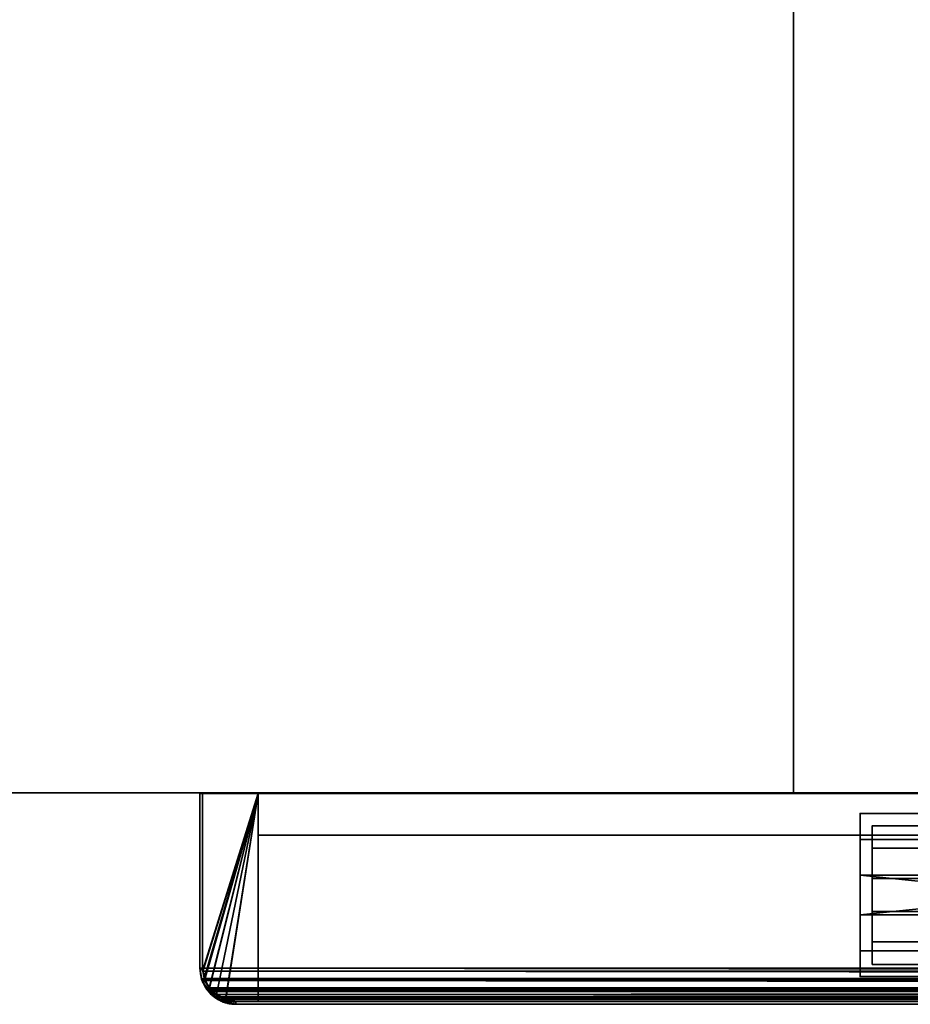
# Model space of a CAD drawing. Header units: millimetres. Extents: x -490 to 6690, y -115 to 152.
# Tile 2 of 256: x -410 to -329, y -25 to 64. Entities that reach past the tile are written whole.
import ezdxf

# ---------------------------------------------------------------- set-up
doc = ezdxf.new("R2010")
doc.units = ezdxf.units.MM
doc.layers.add('151', color=253, linetype='Continuous')

# ---------------------------------------------------------------- blocks, each defined once
blk = doc.blocks.new('UG_SURFACE_001')
at = {"layer": '151', "color": 252, "linetype": 'Continuous', "lineweight": 35}
for points in [[(-490, -6.2, -7.5), (-490, 133.2, -7.5), (-340, 133.2, -7.5), (-340, -6.2, -7.5)], [(490, -6.2, 2202.5), (490, 133.2, 2202.5), (-490, 133.2, 2202.5), (-490, -6.2, 2202.5)], [(-340, -6.2, -7.5), (-340, 133.2, -7.5), (-340, 133.2, 2052.5), (-340, -6.2, 2052.5)], [(-340, -6.2, 2052.5), (-340, 133.2, 2052.5), (340, 133.2, 2052.5), (340, -6.2, 2052.5)], [(490, -6.2, 2202.5), (-490, -6.2, 2202.5), (-340, -6.2, 2052.5), (340, -6.2, 2052.5)], [(-490, -6.2, 2202.5), (-490, -6.2, -7.5), (-340, -6.2, -7.5), (-340, -6.2, 2052.5)]]:
    blk.add_3dface(points, dxfattribs=at)
blk = doc.blocks.new('UG_SURFACE_056')
at = {"layer": '151', "color": 46, "linetype": 'Continuous', "lineweight": 35}
for points in [[(-315.5, -7.036, 1021.497), (-316.6, -7.036, 1021.497), (-316.6, -6.05, 1023.53), (-315.5, -6.05, 1023.53)], [(-315.5, -6.05, 1023.53), (-316.6, -6.05, 1023.53), (-316.6, -6.05, 1076.47), (-315.5, -6.05, 1076.47)], [(-316.6, -7.036, 1078.503), (-316.6, -6.05, 1076.47), (-316.6, -8.05, 1075.892), (-316.6, -10.382, 1078.581)], [(-316.6, -10.382, 1021.419), (-316.6, -8.05, 1024.108), (-316.6, -6.05, 1023.53), (-316.6, -7.036, 1021.497)], [(-316.6, -6.05, 1076.47), (-316.6, -6.05, 1023.53), (-316.6, -8.05, 1024.108), (-316.6, -8.05, 1075.892)], [(-315.5, -6.05, 1076.47), (-316.6, -6.05, 1076.47), (-316.6, -7.036, 1078.503), (-315.5, -7.036, 1078.503)], [(-315.5, -9.15, 1075.6), (-315.5, -6.05, 1076.47), (-315.5, -7.036, 1078.503)], [(-315.5, -7.036, 1021.497), (-315.5, -6.05, 1023.53), (-315.5, -9.15, 1024.4)], [(-315.5, -6.05, 1023.53), (-315.5, -6.05, 1076.47), (-315.5, -9.15, 1075.6), (-315.5, -9.15, 1024.4)], [(-315.5, -8.47, 1019.75), (-316.6, -8.47, 1019.75), (-316.6, -7.036, 1021.497), (-315.5, -7.036, 1021.497)], [(-316.6, -10.382, 1078.581), (-316.6, -8.47, 1080.25), (-316.6, -7.036, 1078.503)], [(-316.6, -7.036, 1021.497), (-316.6, -8.47, 1019.75), (-316.6, -10.382, 1021.419)], [(-315.5, -7.036, 1078.503), (-316.6, -7.036, 1078.503), (-316.6, -8.47, 1080.25), (-315.5, -8.47, 1080.25)], [(-315.5, -9.15, 1024.4), (-315.5, -11.173, 1022.204), (-315.5, -8.47, 1019.75), (-315.5, -7.036, 1021.497)], [(-315.5, -7.036, 1078.503), (-315.5, -8.47, 1080.25), (-315.5, -11.173, 1077.796), (-315.5, -9.15, 1075.6)], [(-316.6, -8.05, 1024.108), (-334, -8.05, 1024.108), (-334, -8.05, 1075.892), (-316.6, -8.05, 1075.892)], [(-334, -8.05, 1075.892), (-334, -10.382, 1021.419), (-334, -13.62, 1019.941)], [(-334, -8.05, 1075.892), (-334, -8.05, 1024.108), (-334, -10.382, 1021.419)], [(-334, -13.62, 1019.941), (-334, -17.18, 1019.941), (-334, -20.418, 1021.419), (-334, -8.05, 1075.892)], [(-334, -20.418, 1021.419), (-334, -22.75, 1024.108), (-334, -10.382, 1078.581), (-334, -8.05, 1075.892)], [(-316.6, -10.382, 1021.419), (-334, -10.382, 1021.419), (-334, -8.05, 1024.108), (-316.6, -8.05, 1024.108)], [(-316.6, -8.05, 1075.892), (-334, -8.05, 1075.892), (-334, -10.382, 1078.581), (-316.6, -10.382, 1078.581)], [(-316.6, -15.4, 1019.75), (-316.6, -8.47, 1019.75), (-315.5, -8.47, 1019.75), (-315.5, -22.33, 1019.75)], [(-316.6, -8.47, 1080.25), (-316.6, -10.382, 1078.581), (-316.6, -13.62, 1080.059)], [(-316.6, -8.47, 1019.75), (-316.6, -15.4, 1019.75), (-316.6, -13.62, 1019.941)], [(-316.6, -13.62, 1019.941), (-316.6, -10.382, 1021.419), (-316.6, -8.47, 1019.75)], [(-316.6, -13.62, 1080.059), (-316.6, -15.4, 1080.25), (-316.6, -8.47, 1080.25)], [(-315.5, -8.47, 1080.25), (-316.6, -8.47, 1080.25), (-316.6, -15.4, 1080.25)], [(-316.6, -15.4, 1080.25), (-316.6, -22.33, 1080.25), (-315.5, -22.33, 1080.25), (-315.5, -8.47, 1080.25)], [(-315.5, -8.47, 1080.25), (-315.5, -13.907, 1078.995), (-315.5, -11.173, 1077.796)], [(-315.5, -8.47, 1080.25), (-315.5, -22.33, 1080.25), (-315.5, -16.893, 1078.995), (-315.5, -13.907, 1078.995)], [(-315.5, -22.33, 1019.75), (-315.5, -8.47, 1019.75), (-315.5, -13.907, 1021.005), (-315.5, -16.893, 1021.005)], [(-315.5, -11.173, 1022.204), (-315.5, -13.907, 1021.005), (-315.5, -8.47, 1019.75)], [(-315.5, -9.15, 1024.4), (-332.9, -9.15, 1024.4), (-332.9, -11.173, 1022.204), (-315.5, -11.173, 1022.204)], [(-315.5, -9.15, 1024.4), (-315.5, -9.15, 1075.6), (-332.9, -9.15, 1075.6), (-332.9, -9.15, 1024.4)], [(-315.5, -11.173, 1077.796), (-332.9, -11.173, 1077.796), (-332.9, -9.15, 1075.6), (-315.5, -9.15, 1075.6)], [(-332.9, -9.15, 1024.4), (-332.9, -11.173, 1077.796), (-332.9, -13.907, 1078.995)], [(-332.9, -9.15, 1024.4), (-332.9, -9.15, 1075.6), (-332.9, -11.173, 1077.796)], [(-332.9, -13.907, 1078.995), (-332.9, -16.893, 1078.995), (-332.9, -19.627, 1077.796), (-332.9, -9.15, 1024.4)], [(-332.9, -19.627, 1077.796), (-332.9, -21.65, 1075.6), (-332.9, -11.173, 1022.204), (-332.9, -9.15, 1024.4)], [(-334, -17.18, 1080.059), (-334, -13.62, 1080.059), (-334, -10.382, 1078.581), (-334, -22.75, 1024.108)], [(-316.6, -13.62, 1019.941), (-334, -13.62, 1019.941), (-334, -10.382, 1021.419), (-316.6, -10.382, 1021.419)], [(-316.6, -10.382, 1078.581), (-334, -10.382, 1078.581), (-334, -13.62, 1080.059), (-316.6, -13.62, 1080.059)], [(-315.5, -11.173, 1022.204), (-332.9, -11.173, 1022.204), (-332.9, -13.907, 1021.005), (-315.5, -13.907, 1021.005)], [(-315.5, -13.907, 1078.995), (-332.9, -13.907, 1078.995), (-332.9, -11.173, 1077.796), (-315.5, -11.173, 1077.796)], [(-332.9, -16.893, 1021.005), (-332.9, -13.907, 1021.005), (-332.9, -11.173, 1022.204), (-332.9, -21.65, 1075.6)], [(-334, -17.18, 1019.941), (-334, -13.62, 1019.941), (-316.6, -15.4, 1019.75)], [(-334, -13.62, 1019.941), (-316.6, -13.62, 1019.941), (-316.6, -15.4, 1019.75)], [(-334, -13.62, 1080.059), (-334, -17.18, 1080.059), (-316.6, -15.4, 1080.25)], [(-316.6, -15.4, 1080.25), (-316.6, -13.62, 1080.059), (-334, -13.62, 1080.059)], [(-315.5, -13.907, 1021.005), (-332.9, -13.907, 1021.005), (-332.9, -16.893, 1021.005), (-315.5, -16.893, 1021.005)], [(-315.5, -16.893, 1078.995), (-332.9, -16.893, 1078.995), (-332.9, -13.907, 1078.995), (-315.5, -13.907, 1078.995)], [(-316.6, -15.4, 1019.75), (-316.6, -17.18, 1019.941), (-334, -17.18, 1019.941)], [(-334, -17.18, 1080.059), (-316.6, -17.18, 1080.059), (-316.6, -15.4, 1080.25)], [(-316.6, -17.18, 1019.941), (-316.6, -15.4, 1019.75), (-316.6, -22.33, 1019.75)], [(-315.5, -22.33, 1019.75), (-316.6, -22.33, 1019.75), (-316.6, -15.4, 1019.75)], [(-316.6, -22.33, 1080.25), (-316.6, -15.4, 1080.25), (-316.6, -17.18, 1080.059)], [(-334, -22.75, 1024.108), (-334, -20.418, 1078.581), (-334, -17.18, 1080.059)], [(-316.6, -20.418, 1021.419), (-334, -20.418, 1021.419), (-334, -17.18, 1019.941), (-316.6, -17.18, 1019.941)], [(-316.6, -17.18, 1080.059), (-334, -17.18, 1080.059), (-334, -20.418, 1078.581), (-316.6, -20.418, 1078.581)], [(-315.5, -16.893, 1021.005), (-332.9, -16.893, 1021.005), (-332.9, -19.627, 1022.204), (-315.5, -19.627, 1022.204)], [(-315.5, -19.627, 1077.796), (-332.9, -19.627, 1077.796), (-332.9, -16.893, 1078.995), (-315.5, -16.893, 1078.995)], [(-332.9, -21.65, 1075.6), (-332.9, -19.627, 1022.204), (-332.9, -16.893, 1021.005)], [(-316.6, -22.33, 1019.75), (-316.6, -20.418, 1021.419), (-316.6, -17.18, 1019.941)], [(-316.6, -17.18, 1080.059), (-316.6, -20.418, 1078.581), (-316.6, -22.33, 1080.25)], [(-315.5, -19.627, 1077.796), (-315.5, -16.893, 1078.995), (-315.5, -22.33, 1080.25)], [(-315.5, -22.33, 1019.75), (-315.5, -16.893, 1021.005), (-315.5, -19.627, 1022.204)], [(-315.5, -19.627, 1022.204), (-332.9, -19.627, 1022.204), (-332.9, -21.65, 1024.4), (-315.5, -21.65, 1024.4)], [(-315.5, -21.65, 1075.6), (-332.9, -21.65, 1075.6), (-332.9, -19.627, 1077.796), (-315.5, -19.627, 1077.796)], [(-332.9, -21.65, 1075.6), (-332.9, -21.65, 1024.4), (-332.9, -19.627, 1022.204)], [(-315.5, -22.33, 1080.25), (-315.5, -22.75, 1079.83), (-315.5, -21.65, 1075.6), (-315.5, -19.627, 1077.796)], [(-315.5, -19.627, 1022.204), (-315.5, -21.65, 1024.4), (-315.5, -22.75, 1020.17), (-315.5, -22.33, 1019.75)], [(-334, -22.75, 1024.108), (-334, -22.75, 1075.892), (-334, -20.418, 1078.581)], [(-316.6, -22.75, 1024.108), (-334, -22.75, 1024.108), (-334, -20.418, 1021.419), (-316.6, -20.418, 1021.419)], [(-316.6, -20.418, 1078.581), (-334, -20.418, 1078.581), (-334, -22.75, 1075.892), (-316.6, -22.75, 1075.892)], [(-316.6, -22.33, 1019.75), (-316.6, -22.75, 1020.17), (-316.6, -22.75, 1024.108), (-316.6, -20.418, 1021.419)], [(-316.6, -20.418, 1078.581), (-316.6, -22.75, 1075.892), (-316.6, -22.75, 1079.83), (-316.6, -22.33, 1080.25)], [(-315.5, -21.65, 1075.6), (-315.5, -21.65, 1024.4), (-332.9, -21.65, 1024.4), (-332.9, -21.65, 1075.6)], [(-315.5, -22.75, 1079.83), (-315.5, -22.75, 1020.17), (-315.5, -21.65, 1024.4), (-315.5, -21.65, 1075.6)], [(-316.6, -22.75, 1075.892), (-334, -22.75, 1075.892), (-334, -22.75, 1024.108), (-316.6, -22.75, 1024.108)], [(-315.5, -22.75, 1020.17), (-316.6, -22.75, 1020.17), (-316.6, -22.33, 1019.75), (-315.5, -22.33, 1019.75)], [(-315.5, -22.33, 1080.25), (-316.6, -22.33, 1080.25), (-316.6, -22.75, 1079.83), (-315.5, -22.75, 1079.83)], [(-315.5, -22.75, 1020.17), (-316.6, -22.75, 1075.892), (-316.6, -22.75, 1024.108)], [(-315.5, -22.75, 1020.17), (-315.5, -22.75, 1079.83), (-316.6, -22.75, 1079.83), (-316.6, -22.75, 1075.892)], [(-316.6, -22.75, 1024.108), (-316.6, -22.75, 1020.17), (-315.5, -22.75, 1020.17)]]:
    blk.add_3dface(points, dxfattribs=at)
blk = doc.blocks.new('UG_SURFACE_080')
at = {"layer": '151', "color": 46, "linetype": 'Continuous', "lineweight": 35}
for points in [[(-315.5, -7.036, 1101.997), (-316.6, -7.036, 1101.997), (-316.6, -6.05, 1104.03), (-315.5, -6.05, 1104.03)], [(-315.5, -6.05, 1104.03), (-316.6, -6.05, 1104.03), (-316.6, -6.05, 1156.97), (-315.5, -6.05, 1156.97)], [(-316.6, -7.036, 1159.003), (-316.6, -6.05, 1156.97), (-316.6, -8.05, 1156.392), (-316.6, -10.382, 1159.081)], [(-316.6, -10.382, 1101.919), (-316.6, -8.05, 1104.608), (-316.6, -6.05, 1104.03), (-316.6, -7.036, 1101.997)], [(-316.6, -6.05, 1156.97), (-316.6, -6.05, 1104.03), (-316.6, -8.05, 1104.608), (-316.6, -8.05, 1156.392)], [(-315.5, -6.05, 1156.97), (-316.6, -6.05, 1156.97), (-316.6, -7.036, 1159.003), (-315.5, -7.036, 1159.003)], [(-315.5, -9.15, 1156.1), (-315.5, -6.05, 1156.97), (-315.5, -7.036, 1159.003)], [(-315.5, -7.036, 1101.997), (-315.5, -6.05, 1104.03), (-315.5, -9.15, 1104.9)], [(-315.5, -6.05, 1104.03), (-315.5, -6.05, 1156.97), (-315.5, -9.15, 1156.1), (-315.5, -9.15, 1104.9)], [(-315.5, -8.47, 1100.25), (-316.6, -8.47, 1100.25), (-316.6, -7.036, 1101.997), (-315.5, -7.036, 1101.997)], [(-316.6, -10.382, 1159.081), (-316.6, -8.47, 1160.75), (-316.6, -7.036, 1159.003)], [(-316.6, -7.036, 1101.997), (-316.6, -8.47, 1100.25), (-316.6, -10.382, 1101.919)], [(-315.5, -7.036, 1159.003), (-316.6, -7.036, 1159.003), (-316.6, -8.47, 1160.75), (-315.5, -8.47, 1160.75)], [(-315.5, -9.15, 1104.9), (-315.5, -11.173, 1102.704), (-315.5, -8.47, 1100.25), (-315.5, -7.036, 1101.997)], [(-315.5, -7.036, 1159.003), (-315.5, -8.47, 1160.75), (-315.5, -11.173, 1158.296), (-315.5, -9.15, 1156.1)], [(-316.6, -8.05, 1104.608), (-334, -8.05, 1104.608), (-334, -8.05, 1156.392), (-316.6, -8.05, 1156.392)], [(-334, -8.05, 1156.392), (-334, -10.382, 1101.919), (-334, -13.62, 1100.441)], [(-334, -8.05, 1156.392), (-334, -8.05, 1104.608), (-334, -10.382, 1101.919)], [(-334, -13.62, 1100.441), (-334, -17.18, 1100.441), (-334, -20.418, 1101.919), (-334, -8.05, 1156.392)], [(-334, -20.418, 1101.919), (-334, -22.75, 1104.608), (-334, -10.382, 1159.081), (-334, -8.05, 1156.392)], [(-316.6, -10.382, 1101.919), (-334, -10.382, 1101.919), (-334, -8.05, 1104.608), (-316.6, -8.05, 1104.608)], [(-316.6, -8.05, 1156.392), (-334, -8.05, 1156.392), (-334, -10.382, 1159.081), (-316.6, -10.382, 1159.081)], [(-316.6, -15.4, 1100.25), (-316.6, -8.47, 1100.25), (-315.5, -8.47, 1100.25), (-315.5, -22.33, 1100.25)], [(-316.6, -8.47, 1160.75), (-316.6, -10.382, 1159.081), (-316.6, -13.62, 1160.559)], [(-316.6, -8.47, 1100.25), (-316.6, -15.4, 1100.25), (-316.6, -13.62, 1100.441)], [(-316.6, -13.62, 1100.441), (-316.6, -10.382, 1101.919), (-316.6, -8.47, 1100.25)], [(-316.6, -13.62, 1160.559), (-316.6, -15.4, 1160.75), (-316.6, -8.47, 1160.75)], [(-315.5, -22.33, 1160.75), (-315.5, -8.47, 1160.75), (-316.6, -8.47, 1160.75), (-316.6, -15.4, 1160.75)], [(-315.5, -8.47, 1160.75), (-315.5, -13.907, 1159.495), (-315.5, -11.173, 1158.296)], [(-315.5, -22.33, 1100.25), (-315.5, -8.47, 1100.25), (-315.5, -13.907, 1101.505), (-315.5, -16.893, 1101.505)], [(-315.5, -16.893, 1159.495), (-315.5, -13.907, 1159.495), (-315.5, -8.47, 1160.75), (-315.5, -22.33, 1160.75)], [(-315.5, -11.173, 1102.704), (-315.5, -13.907, 1101.505), (-315.5, -8.47, 1100.25)], [(-315.5, -9.15, 1104.9), (-332.9, -9.15, 1104.9), (-332.9, -11.173, 1102.704), (-315.5, -11.173, 1102.704)], [(-315.5, -9.15, 1104.9), (-315.5, -9.15, 1156.1), (-332.9, -9.15, 1156.1), (-332.9, -9.15, 1104.9)], [(-315.5, -11.173, 1158.296), (-332.9, -11.173, 1158.296), (-332.9, -9.15, 1156.1), (-315.5, -9.15, 1156.1)], [(-332.9, -9.15, 1104.9), (-332.9, -11.173, 1158.296), (-332.9, -13.907, 1159.495), (-332.9, -16.893, 1159.495)], [(-332.9, -9.15, 1104.9), (-332.9, -9.15, 1156.1), (-332.9, -11.173, 1158.296)], [(-332.9, -16.893, 1159.495), (-332.9, -19.627, 1158.296), (-332.9, -9.15, 1104.9)], [(-332.9, -19.627, 1158.296), (-332.9, -21.65, 1156.1), (-332.9, -11.173, 1102.704), (-332.9, -9.15, 1104.9)], [(-334, -17.18, 1160.559), (-334, -13.62, 1160.559), (-334, -10.382, 1159.081), (-334, -22.75, 1104.608)], [(-316.6, -13.62, 1100.441), (-334, -13.62, 1100.441), (-334, -10.382, 1101.919), (-316.6, -10.382, 1101.919)], [(-316.6, -10.382, 1159.081), (-334, -10.382, 1159.081), (-334, -13.62, 1160.559), (-316.6, -13.62, 1160.559)], [(-315.5, -11.173, 1102.704), (-332.9, -11.173, 1102.704), (-332.9, -13.907, 1101.505), (-315.5, -13.907, 1101.505)], [(-315.5, -13.907, 1159.495), (-332.9, -13.907, 1159.495), (-332.9, -11.173, 1158.296), (-315.5, -11.173, 1158.296)], [(-332.9, -13.907, 1101.505), (-332.9, -11.173, 1102.704), (-332.9, -21.65, 1156.1)], [(-334, -17.18, 1100.441), (-334, -13.62, 1100.441), (-316.6, -15.4, 1100.25)], [(-334, -13.62, 1100.441), (-316.6, -13.62, 1100.441), (-316.6, -15.4, 1100.25)], [(-334, -13.62, 1160.559), (-334, -17.18, 1160.559), (-316.6, -15.4, 1160.75)], [(-316.6, -15.4, 1160.75), (-316.6, -13.62, 1160.559), (-334, -13.62, 1160.559)], [(-315.5, -13.907, 1101.505), (-332.9, -13.907, 1101.505), (-332.9, -16.893, 1101.505), (-315.5, -16.893, 1101.505)], [(-315.5, -16.893, 1159.495), (-332.9, -16.893, 1159.495), (-332.9, -13.907, 1159.495), (-315.5, -13.907, 1159.495)], [(-332.9, -21.65, 1156.1), (-332.9, -19.627, 1102.704), (-332.9, -16.893, 1101.505), (-332.9, -13.907, 1101.505)], [(-316.6, -15.4, 1100.25), (-316.6, -17.18, 1100.441), (-334, -17.18, 1100.441)], [(-334, -17.18, 1160.559), (-316.6, -17.18, 1160.559), (-316.6, -15.4, 1160.75)], [(-316.6, -17.18, 1100.441), (-316.6, -15.4, 1100.25), (-316.6, -22.33, 1100.25)], [(-315.5, -22.33, 1100.25), (-316.6, -22.33, 1100.25), (-316.6, -15.4, 1100.25)], [(-316.6, -15.4, 1160.75), (-316.6, -22.33, 1160.75), (-315.5, -22.33, 1160.75)], [(-316.6, -22.33, 1160.75), (-316.6, -15.4, 1160.75), (-316.6, -17.18, 1160.559)], [(-334, -22.75, 1104.608), (-334, -20.418, 1159.081), (-334, -17.18, 1160.559)], [(-316.6, -20.418, 1101.919), (-334, -20.418, 1101.919), (-334, -17.18, 1100.441), (-316.6, -17.18, 1100.441)], [(-316.6, -17.18, 1160.559), (-334, -17.18, 1160.559), (-334, -20.418, 1159.081), (-316.6, -20.418, 1159.081)], [(-315.5, -16.893, 1101.505), (-332.9, -16.893, 1101.505), (-332.9, -19.627, 1102.704), (-315.5, -19.627, 1102.704)], [(-315.5, -19.627, 1158.296), (-332.9, -19.627, 1158.296), (-332.9, -16.893, 1159.495), (-315.5, -16.893, 1159.495)], [(-316.6, -22.33, 1100.25), (-316.6, -20.418, 1101.919), (-316.6, -17.18, 1100.441)], [(-316.6, -17.18, 1160.559), (-316.6, -20.418, 1159.081), (-316.6, -22.33, 1160.75)], [(-315.5, -22.33, 1100.25), (-315.5, -16.893, 1101.505), (-315.5, -19.627, 1102.704)], [(-315.5, -19.627, 1158.296), (-315.5, -16.893, 1159.495), (-315.5, -22.33, 1160.75)], [(-315.5, -19.627, 1102.704), (-332.9, -19.627, 1102.704), (-332.9, -21.65, 1104.9), (-315.5, -21.65, 1104.9)], [(-315.5, -21.65, 1156.1), (-332.9, -21.65, 1156.1), (-332.9, -19.627, 1158.296), (-315.5, -19.627, 1158.296)], [(-332.9, -21.65, 1156.1), (-332.9, -21.65, 1104.9), (-332.9, -19.627, 1102.704)], [(-315.5, -22.33, 1160.75), (-315.5, -22.75, 1160.33), (-315.5, -21.65, 1156.1), (-315.5, -19.627, 1158.296)], [(-315.5, -19.627, 1102.704), (-315.5, -21.65, 1104.9), (-315.5, -22.75, 1100.67), (-315.5, -22.33, 1100.25)], [(-334, -22.75, 1104.608), (-334, -22.75, 1156.392), (-334, -20.418, 1159.081)], [(-316.6, -22.75, 1104.608), (-334, -22.75, 1104.608), (-334, -20.418, 1101.919), (-316.6, -20.418, 1101.919)], [(-316.6, -20.418, 1159.081), (-334, -20.418, 1159.081), (-334, -22.75, 1156.392), (-316.6, -22.75, 1156.392)], [(-316.6, -22.33, 1100.25), (-316.6, -22.75, 1100.67), (-316.6, -22.75, 1104.608), (-316.6, -20.418, 1101.919)], [(-316.6, -20.418, 1159.081), (-316.6, -22.75, 1156.392), (-316.6, -22.75, 1160.33), (-316.6, -22.33, 1160.75)], [(-315.5, -21.65, 1156.1), (-315.5, -21.65, 1104.9), (-332.9, -21.65, 1104.9), (-332.9, -21.65, 1156.1)], [(-315.5, -21.65, 1104.9), (-315.5, -21.65, 1156.1), (-315.5, -22.75, 1160.33), (-315.5, -22.75, 1100.67)], [(-316.6, -22.75, 1156.392), (-334, -22.75, 1156.392), (-334, -22.75, 1104.608), (-316.6, -22.75, 1104.608)], [(-315.5, -22.75, 1100.67), (-316.6, -22.75, 1100.67), (-316.6, -22.33, 1100.25), (-315.5, -22.33, 1100.25)], [(-315.5, -22.33, 1160.75), (-316.6, -22.33, 1160.75), (-316.6, -22.75, 1160.33), (-315.5, -22.75, 1160.33)], [(-315.5, -22.75, 1100.67), (-316.6, -22.75, 1156.392), (-316.6, -22.75, 1104.608)], [(-315.5, -22.75, 1100.67), (-315.5, -22.75, 1160.33), (-316.6, -22.75, 1160.33), (-316.6, -22.75, 1156.392)], [(-316.6, -22.75, 1104.608), (-316.6, -22.75, 1100.67), (-315.5, -22.75, 1100.67)]]:
    blk.add_3dface(points, dxfattribs=at)
blk = doc.blocks.new('UG_SURFACE_081')
at = {"layer": '151', "color": 14, "linetype": 'Continuous', "lineweight": 35}
for points in [[(-393.25, -22, 2100.75), (-393.25, -6.25, 2100.75), (-393.25, -6.25, -7.5), (-393.25, -22, -7.5)], [(-393.214, -22.181, -7.5), (-393.25, -22, -7.5), (-393.25, -6.25, -7.5), (-388.25, -6.25, -7.5)], [(-388.25, -6.25, 2095.75), (-393.25, -6.25, 2100.75), (-393.25, -22, 2100.75), (-393.221, -22.18, 2100.721)], [(-388.25, -6.25, 2095.75), (-388.25, -6.25, -7.5), (-393.25, -6.25, -7.5), (-393.25, -6.25, 2100.75)], [(-388.25, -6.25, 2095.75), (-393.221, -22.18, 2100.721), (-393.102, -22.932, 2100.601), (-393.08, -22.973, 2100.58)], [(-393.056, -22.973, -7.5), (-393.214, -22.181, -7.5), (-388.25, -6.25, -7.5)], [(-388.25, -6.25, 2095.75), (-393.08, -22.973, 2100.58), (-392.66, -23.782, 2100.16)], [(-388.25, -6.25, -7.5), (-392.617, -23.754, -7.5), (-393.022, -23.148, -7.5), (-393.056, -22.973, -7.5)], [(-392.66, -23.782, 2100.16), (-392.652, -23.797, 2100.152), (-392.009, -24.354, 2099.509), (-388.25, -6.25, 2095.75)], [(-388.25, -6.25, -7.5), (-392.004, -24.367, -7.5), (-392.371, -24.121, -7.5), (-392.617, -23.754, -7.5)], [(-392.009, -24.354, 2099.509), (-391.689, -24.633, 2099.189), (-391.195, -24.759, 2098.695), (-388.25, -6.25, 2095.75)], [(-388.25, -6.25, -7.5), (-391.199, -24.811, -7.5), (-391.398, -24.772, -7.5), (-392.004, -24.367, -7.5)], [(-388.25, -6.25, -7.5), (-388.25, -25, -7.5), (-390.25, -25, -7.5), (-391.199, -24.811, -7.5)], [(-391.195, -24.759, 2098.695), (-390.25, -25, 2097.75), (-388.25, -25, 2095.75), (-388.25, -6.25, 2095.75)], [(-388.25, -6.25, -7.5), (-388.25, -6.25, 2095.75), (-388.25, -25, 2095.75), (-388.25, -25, -7.5)], [(-393.25, -22, -7.5), (-393.214, -22.181, -7.5), (-393.221, -22.18, 2100.721)], [(-393.221, -22.18, 2100.721), (-393.25, -22, 2100.75), (-393.25, -22, -7.5)], [(-393.102, -22.932, 2100.601), (-393.221, -22.18, 2100.721), (-393.214, -22.181, -7.5)], [(-393.214, -22.181, -7.5), (-393.056, -22.973, -7.5), (-393.08, -22.973, 2100.58)], [(-393.08, -22.973, 2100.58), (-393.102, -22.932, 2100.601), (-393.214, -22.181, -7.5)], [(-392.66, -23.782, 2100.16), (-393.08, -22.973, 2100.58), (-393.056, -22.973, -7.5)], [(-393.056, -22.973, -7.5), (-393.022, -23.148, -7.5), (-392.66, -23.782, 2100.16)], [(-393.022, -23.148, -7.5), (-392.617, -23.754, -7.5), (-392.66, -23.782, 2100.16)], [(-392.652, -23.797, 2100.152), (-392.66, -23.782, 2100.16), (-392.617, -23.754, -7.5)], [(-392.009, -24.354, 2099.509), (-392.652, -23.797, 2100.152), (-392.617, -23.754, -7.5)], [(-392.617, -23.754, -7.5), (-392.371, -24.121, -7.5), (-392.009, -24.354, 2099.509)], [(-392.371, -24.121, -7.5), (-392.004, -24.367, -7.5), (-392.009, -24.354, 2099.509)], [(-391.689, -24.633, 2099.189), (-392.009, -24.354, 2099.509), (-392.004, -24.367, -7.5)], [(-392.004, -24.367, -7.5), (-391.398, -24.772, -7.5), (-391.195, -24.759, 2098.695)], [(-391.195, -24.759, 2098.695), (-391.689, -24.633, 2099.189), (-392.004, -24.367, -7.5)], [(-391.398, -24.772, -7.5), (-391.199, -24.811, -7.5), (-391.195, -24.759, 2098.695)], [(-390.25, -25, 2097.75), (-391.195, -24.759, 2098.695), (-391.199, -24.811, -7.5)], [(-391.199, -24.811, -7.5), (-390.25, -25, -7.5), (-390.25, -25, 2097.75)], [(-390.25, -25, 2097.75), (-390.25, -25, -7.5), (-388.25, -25, -7.5), (-388.25, -25, 2095.75)]]:
    blk.add_3dface(points, dxfattribs=at)
blk = doc.blocks.new('UG_SURFACE_082')
at = {"layer": '151', "color": 41, "linetype": 'Continuous', "lineweight": 35}
for points in [[(-388.25, -10, -7.5), (-318.25, -10, -7.5), (-318.25, -25, -7.5), (-388.25, -25, -7.5)], [(-388.25, -25, 2095.75), (-388.25, -10, 2095.75), (-388.25, -10, -7.5), (-388.25, -25, -7.5)], [(-318.25, -10, 2025.75), (-318.25, -10, -7.5), (-388.25, -10, -7.5), (-388.25, -10, 2095.75)], [(-388.25, -10, 2095.75), (-388.25, -25, 2095.75), (-318.25, -25, 2025.75), (-318.25, -10, 2025.75)], [(-318.25, -10, 2025.75), (-318.25, -25, 2025.75), (-318.25, -25, -7.5), (-318.25, -10, -7.5)], [(-388.25, -25, 2095.75), (-388.25, -25, -7.5), (-318.25, -25, -7.5), (-318.25, -25, 2025.75)]]:
    blk.add_3dface(points, dxfattribs=at)
blk = doc.blocks.new('UG_SURFACE_083')
at = {"layer": '151', "color": 7, "linetype": 'Continuous', "lineweight": 35}
for points in [[(-393.5, -22, 2101), (-393.5, -6.25, 2101), (-393.5, -6.25, -7.5), (-393.5, -22, -7.5)], [(-393.25, -22, 2100.75), (-393.25, -6.25, 2100.75), (-393.5, -6.25, 2101), (-393.5, -22, 2101)], [(-393.25, -6.25, -7.5), (-393.25, -22, -7.5), (-393.5, -22, -7.5), (-393.5, -6.25, -7.5)], [(-393.5, -6.25, 2101), (-393.25, -6.25, 2100.75), (-393.25, -6.25, -7.5), (-393.5, -6.25, -7.5)], [(-393.25, -22, -7.5), (-393.25, -6.25, -7.5), (-393.25, -6.25, 2100.75), (-393.25, -22, 2100.75)], [(-393.5, -22, -7.5), (-393.307, -22.976, -7.5), (-393.339, -23.01, 2100.839)], [(-393.339, -23.01, 2100.839), (-393.5, -22, 2101), (-393.5, -22, -7.5)], [(-393.25, -22, -7.5), (-393.064, -22.899, -7.5), (-393.307, -22.976, -7.5), (-393.5, -22, -7.5)], [(-393.038, -23.104, 2100.538), (-393.239, -22.259, 2100.739), (-393.5, -22, 2101), (-393.339, -23.01, 2100.839)], [(-393.5, -22, 2101), (-393.239, -22.259, 2100.739), (-393.25, -22, 2100.75)], [(-393.064, -22.899, -7.5), (-393.25, -22, 2100.75), (-393.239, -22.259, 2100.739)], [(-393.064, -22.899, -7.5), (-393.25, -22, -7.5), (-393.25, -22, 2100.75)], [(-393.253, -23.176, 2100.753), (-393.339, -23.01, 2100.839), (-393.307, -22.976, -7.5)], [(-393.339, -23.01, 2100.839), (-393.253, -23.176, 2100.753), (-393.038, -23.104, 2100.538)], [(-393.264, -23.195, -7.5), (-393.307, -22.976, -7.5), (-393.064, -22.899, -7.5), (-393.022, -23.101, -7.5)], [(-393.307, -22.976, -7.5), (-393.264, -23.195, -7.5), (-393.253, -23.176, 2100.753)], [(-393.064, -22.899, -7.5), (-393.239, -22.259, 2100.739), (-393.038, -23.104, 2100.538)], [(-393.038, -23.104, 2100.538), (-393.022, -23.101, -7.5), (-393.064, -22.899, -7.5)], [(-393.022, -23.101, -7.5), (-393.005, -23.18, -7.5), (-393.264, -23.195, -7.5)], [(-392.852, -23.947, 2100.352), (-393.253, -23.176, 2100.753), (-393.264, -23.195, -7.5)], [(-393.005, -23.18, -7.5), (-393.255, -23.237, -7.5), (-393.264, -23.195, -7.5)], [(-393.264, -23.195, -7.5), (-393.255, -23.237, -7.5), (-392.521, -24.235, 2100.021)], [(-392.521, -24.235, 2100.021), (-392.852, -23.947, 2100.352), (-393.264, -23.195, -7.5)], [(-393.005, -23.18, -7.5), (-392.654, -23.702, -7.5), (-392.852, -23.843, -7.5), (-393.255, -23.237, -7.5)], [(-392.521, -24.235, 2100.021), (-393.255, -23.237, -7.5), (-392.852, -23.843, -7.5)], [(-393.253, -23.176, 2100.753), (-393.035, -23.115, 2100.535), (-393.038, -23.104, 2100.538)], [(-392.426, -24.066, 2099.926), (-393.035, -23.115, 2100.535), (-393.253, -23.176, 2100.753), (-392.852, -23.947, 2100.352)], [(-393.022, -23.101, -7.5), (-393.038, -23.104, 2100.538), (-393.035, -23.115, 2100.535)], [(-393.035, -23.115, 2100.535), (-393.005, -23.18, -7.5), (-393.022, -23.101, -7.5)], [(-393.005, -23.18, -7.5), (-393.035, -23.115, 2100.535), (-392.426, -24.066, 2099.926)], [(-392.426, -24.066, 2099.926), (-392.654, -23.702, -7.5), (-393.005, -23.18, -7.5)], [(-392.548, -24.298, -7.5), (-392.852, -23.843, -7.5), (-392.654, -23.702, -7.5), (-392.371, -24.121, -7.5)], [(-392.852, -23.843, -7.5), (-392.548, -24.298, -7.5), (-392.521, -24.235, 2100.021)], [(-392.852, -23.947, 2100.352), (-392.521, -24.235, 2100.021), (-392.426, -24.066, 2099.926)], [(-392.654, -23.702, -7.5), (-392.426, -24.066, 2099.926), (-392.367, -24.107, 2099.867)], [(-392.367, -24.107, 2099.867), (-392.371, -24.121, -7.5), (-392.654, -23.702, -7.5)], [(-392.371, -24.121, -7.5), (-392.045, -24.334, -7.5), (-392.195, -24.529, -7.5), (-392.548, -24.298, -7.5)], [(-391.808, -24.852, 2099.308), (-392.521, -24.235, 2100.021), (-392.548, -24.298, -7.5)], [(-392.548, -24.298, -7.5), (-392.195, -24.529, -7.5), (-391.437, -24.947, 2098.937)], [(-391.437, -24.947, 2098.937), (-391.808, -24.852, 2099.308), (-392.548, -24.298, -7.5)], [(-392.367, -24.107, 2099.867), (-392.426, -24.066, 2099.926), (-392.521, -24.235, 2100.021)], [(-391.461, -24.745, 2098.961), (-392.367, -24.107, 2099.867), (-392.521, -24.235, 2100.021), (-391.808, -24.852, 2099.308)], [(-392.045, -24.334, -7.5), (-392.371, -24.121, -7.5), (-392.367, -24.107, 2099.867)], [(-392.045, -24.334, -7.5), (-392.367, -24.107, 2099.867), (-391.461, -24.745, 2098.961)], [(-391.445, -25.02, -7.5), (-392.195, -24.529, -7.5), (-392.045, -24.334, -7.5), (-391.352, -24.786, -7.5)], [(-392.195, -24.529, -7.5), (-391.445, -25.02, -7.5), (-391.437, -24.947, 2098.937)], [(-392.045, -24.334, -7.5), (-391.461, -24.745, 2098.961), (-391.352, -24.768, 2098.852)], [(-391.352, -24.768, 2098.852), (-391.352, -24.786, -7.5), (-392.045, -24.334, -7.5)], [(-391.808, -24.852, 2099.308), (-391.437, -24.947, 2098.937), (-391.461, -24.745, 2098.961)], [(-391.352, -24.768, 2098.852), (-391.461, -24.745, 2098.961), (-391.437, -24.947, 2098.937)], [(-391.352, -24.786, -7.5), (-391.346, -24.79, -7.5), (-391.437, -25.026, -7.5), (-391.445, -25.02, -7.5)], [(-391.437, -24.947, 2098.937), (-390.25, -25.25, 2097.75), (-390.258, -25, 2097.758), (-391.352, -24.768, 2098.852)], [(-391.346, -24.79, -7.5), (-391.277, -24.803, -7.5), (-391.364, -25.039, -7.5), (-391.437, -25.026, -7.5)], [(-391.277, -24.803, -7.5), (-390.413, -24.969, -7.5), (-390.427, -25.216, -7.5), (-391.364, -25.039, -7.5)], [(-391.352, -24.768, 2098.852), (-391.277, -24.803, -7.5), (-391.346, -24.79, -7.5)], [(-391.277, -24.803, -7.5), (-391.352, -24.768, 2098.852), (-390.258, -25, 2097.758)], [(-391.346, -24.79, -7.5), (-391.352, -24.786, -7.5), (-391.352, -24.768, 2098.852)], [(-390.258, -25, 2097.758), (-390.413, -24.969, -7.5), (-391.277, -24.803, -7.5)], [(-391.437, -24.947, 2098.937), (-391.445, -25.02, -7.5), (-391.437, -25.026, -7.5)], [(-390.25, -25.25, 2097.75), (-391.437, -24.947, 2098.937), (-391.437, -25.026, -7.5)], [(-391.437, -25.026, -7.5), (-391.364, -25.039, -7.5), (-390.25, -25.25, 2097.75)], [(-391.364, -25.039, -7.5), (-390.427, -25.216, -7.5), (-390.25, -25.25, 2097.75)], [(-390.413, -24.969, -7.5), (-390.25, -25, -7.5), (-390.25, -25.25, -7.5), (-390.427, -25.216, -7.5)], [(-390.427, -25.216, -7.5), (-390.25, -25.25, -7.5), (-390.25, -25.25, 2097.75)], [(-390.413, -24.969, -7.5), (-390.258, -25, 2097.758), (-390.25, -25, 2097.75)], [(-390.25, -25, 2097.75), (-390.25, -25, -7.5), (-390.413, -24.969, -7.5)], [(-390.25, -25, 2097.75), (-390.258, -25, 2097.758), (-390.25, -25.25, 2097.75)], [(-390.25, -25, -7.5), (-316.25, -25, -7.5), (-316.25, -25.25, -7.5), (-390.25, -25.25, -7.5)], [(-390.25, -25, 2097.75), (-316.25, -25, 2023.75), (-316.25, -25, -7.5), (-390.25, -25, -7.5)], [(-316.25, -25, 2023.75), (-390.25, -25, 2097.75), (-390.25, -25.25, 2097.75), (-316.25, -25.25, 2023.75)], [(-390.25, -25.25, 2097.75), (-390.25, -25.25, -7.5), (-316.25, -25.25, -7.5), (-316.25, -25.25, 2023.75)]]:
    blk.add_3dface(points, dxfattribs=at)
blk = doc.blocks.new('UG_SURFACE_085')
at = {"layer": '151', "color": 41, "linetype": 'Continuous', "lineweight": 35}
for points in [[(388.25, -25, 2095.75), (388.25, -10, 2095.75), (-388.25, -10, 2095.75), (-388.25, -25, 2095.75)], [(-318.25, -10, 2025.75), (-318.25, -25, 2025.75), (-388.25, -25, 2095.75), (-388.25, -10, 2095.75)], [(388.25, -10, 2095.75), (318.25, -10, 2025.75), (-318.25, -10, 2025.75), (-388.25, -10, 2095.75)], [(318.25, -25, 2025.75), (388.25, -25, 2095.75), (-388.25, -25, 2095.75), (-318.25, -25, 2025.75)]]:
    blk.add_3dface(points, dxfattribs=at)
blk = doc.blocks.new('UG_SURFACE_086')
at = {"layer": '151', "color": 14, "linetype": 'Continuous', "lineweight": 35}
for points in [[(393.25, -6.25, 2100.75), (388.25, -6.25, 2095.75), (-388.25, -6.25, 2095.75), (-393.25, -6.25, 2100.75)], [(-393.102, -22.927, 2100.602), (-393.25, -22, 2100.75), (-393.25, -6.25, 2100.75), (-388.25, -6.25, 2095.75)], [(393.25, -22, 2100.75), (393.25, -6.25, 2100.75), (-393.25, -6.25, 2100.75), (-393.25, -22, 2100.75)], [(-388.25, -6.25, 2095.75), (-392.672, -23.758, 2100.172), (-393.102, -22.932, 2100.601), (-393.102, -22.927, 2100.602)], [(-388.25, -6.25, 2095.75), (-391.989, -24.372, 2099.489), (-392.652, -23.797, 2100.152), (-392.672, -23.758, 2100.172)], [(-391.166, -24.766, 2098.666), (-391.689, -24.633, 2099.189), (-391.989, -24.372, 2099.489), (-388.25, -6.25, 2095.75)], [(-388.25, -6.25, 2095.75), (-388.25, -25, 2095.75), (-390.25, -25, 2097.75), (-391.166, -24.766, 2098.666)], [(-388.25, -6.25, 2095.75), (388.25, -6.25, 2095.75), (388.25, -25, 2095.75), (-388.25, -25, 2095.75)], [(-393.25, -22, 2100.75), (-393.102, -22.927, 2100.602), (393.087, -22.912, 2100.587)], [(393.087, -22.912, 2100.587), (393.146, -22.782, 2100.646), (-393.25, -22, 2100.75)], [(393.146, -22.782, 2100.646), (393.25, -22, 2100.75), (-393.25, -22, 2100.75)], [(393.087, -22.912, 2100.587), (-393.102, -22.927, 2100.602), (-393.102, -22.932, 2100.601)], [(392.744, -23.667, 2100.245), (393.087, -22.912, 2100.587), (-393.102, -22.932, 2100.601)], [(-393.102, -22.932, 2100.601), (-392.672, -23.758, 2100.172), (392.666, -23.739, 2100.166)], [(392.666, -23.739, 2100.166), (392.744, -23.667, 2100.245), (-393.102, -22.932, 2100.601)], [(392.666, -23.739, 2100.166), (-392.672, -23.758, 2100.172), (-392.652, -23.797, 2100.152)], [(392.666, -23.739, 2100.166), (-392.652, -23.797, 2100.152), (-391.989, -24.372, 2099.489)], [(-391.989, -24.372, 2099.489), (391.987, -24.37, 2099.487), (392.666, -23.739, 2100.166)], [(391.987, -24.37, 2099.487), (-391.989, -24.372, 2099.489), (-391.689, -24.633, 2099.189)], [(391.726, -24.612, 2099.226), (391.987, -24.37, 2099.487), (-391.689, -24.633, 2099.189)], [(391.726, -24.612, 2099.226), (-391.689, -24.633, 2099.189), (-391.166, -24.766, 2098.666)], [(-391.166, -24.766, 2098.666), (391.165, -24.759, 2098.665), (391.726, -24.612, 2099.226)], [(391.165, -24.759, 2098.665), (-391.166, -24.766, 2098.666), (-390.25, -25, 2097.75)], [(-390.25, -25, 2097.75), (390.25, -25, 2097.75), (391.165, -24.759, 2098.665)], [(388.25, -25, 2095.75), (390.25, -25, 2097.75), (-390.25, -25, 2097.75), (-388.25, -25, 2095.75)]]:
    blk.add_3dface(points, dxfattribs=at)
blk = doc.blocks.new('UG_SURFACE_088')
at = {"layer": '151', "color": 7, "linetype": 'Continuous', "lineweight": 35}
for points in [[(-393.5, -22, 2101), (-393.5, -6.25, 2101), (-393.25, -6.25, 2100.75), (-393.25, -22, 2100.75)], [(393.5, -22, 2101), (393.5, -6.25, 2101), (-393.5, -6.25, 2101), (-393.5, -22, 2101)], [(393.25, -6.25, 2100.75), (-393.25, -6.25, 2100.75), (-393.5, -6.25, 2101), (393.5, -6.25, 2101)], [(-393.25, -22, 2100.75), (-393.25, -6.25, 2100.75), (393.25, -6.25, 2100.75), (393.25, -22, 2100.75)], [(-393.34, -23.004, 2100.84), (-393.5, -22, 2101), (-393.239, -22.259, 2100.739), (-393.043, -23.082, 2100.543)], [(-393.25, -22, 2100.75), (-393.239, -22.259, 2100.739), (-393.5, -22, 2101)], [(-393.5, -22, 2101), (-393.34, -23.004, 2100.84), (393.324, -22.988, 2100.823)], [(393.324, -22.988, 2100.823), (393.388, -22.848, 2100.888), (-393.5, -22, 2101)], [(393.388, -22.848, 2100.888), (393.5, -22, 2101), (-393.5, -22, 2101)], [(-393.239, -22.259, 2100.739), (-393.25, -22, 2100.75), (393.25, -22, 2100.75)], [(-393.239, -22.259, 2100.739), (393.25, -22, 2100.75), (393.195, -22.571, 2100.695)], [(393.324, -22.988, 2100.823), (-393.34, -23.004, 2100.84), (-393.339, -23.01, 2100.839)], [(-393.043, -23.082, 2100.543), (-393.339, -23.01, 2100.839), (-393.34, -23.004, 2100.84)], [(392.952, -23.805, 2100.452), (393.324, -22.988, 2100.823), (-393.339, -23.01, 2100.839)], [(-392.874, -23.905, 2100.374), (-393.339, -23.01, 2100.839), (-393.035, -23.115, 2100.535), (-392.426, -24.066, 2099.926)], [(-393.043, -23.082, 2100.543), (-393.035, -23.115, 2100.535), (-393.339, -23.01, 2100.839)], [(-393.339, -23.01, 2100.839), (-392.874, -23.905, 2100.374), (392.867, -23.884, 2100.367)], [(392.867, -23.884, 2100.367), (392.952, -23.805, 2100.452), (-393.339, -23.01, 2100.839)], [(-393.239, -22.259, 2100.739), (393.195, -22.571, 2100.695), (393.029, -23.072, 2100.529)], [(393.029, -23.072, 2100.529), (-393.043, -23.082, 2100.543), (-393.239, -22.259, 2100.739)], [(-393.043, -23.082, 2100.543), (393.029, -23.072, 2100.529), (392.954, -23.299, 2100.454)], [(392.954, -23.299, 2100.454), (392.46, -24.029, 2099.96), (-393.043, -23.082, 2100.543)], [(-393.035, -23.115, 2100.535), (-393.043, -23.082, 2100.543), (392.46, -24.029, 2099.96)], [(392.46, -24.029, 2099.96), (-392.426, -24.066, 2099.926), (-393.035, -23.115, 2100.535)], [(392.867, -23.884, 2100.367), (-392.874, -23.905, 2100.374), (-392.852, -23.947, 2100.352)], [(-392.426, -24.066, 2099.926), (-392.852, -23.947, 2100.352), (-392.874, -23.905, 2100.374)], [(392.867, -23.884, 2100.367), (-392.852, -23.947, 2100.352), (-392.134, -24.569, 2099.634)], [(-392.134, -24.569, 2099.634), (-392.852, -23.947, 2100.352), (-392.426, -24.066, 2099.926), (-392.378, -24.099, 2099.878)], [(-392.134, -24.569, 2099.634), (392.132, -24.567, 2099.632), (392.867, -23.884, 2100.367)], [(-392.378, -24.099, 2099.878), (-392.426, -24.066, 2099.926), (392.46, -24.029, 2099.96)], [(392.46, -24.029, 2099.96), (392.375, -24.093, 2099.875), (-392.378, -24.099, 2099.878)], [(-391.461, -24.745, 2098.961), (-392.378, -24.099, 2099.878), (392.375, -24.093, 2099.875)], [(-392.378, -24.099, 2099.878), (-391.461, -24.745, 2098.961), (-391.808, -24.852, 2099.308), (-392.134, -24.569, 2099.634)], [(392.132, -24.567, 2099.632), (-392.134, -24.569, 2099.634), (-391.808, -24.852, 2099.308)], [(391.849, -24.829, 2099.349), (392.132, -24.567, 2099.632), (-391.808, -24.852, 2099.308)], [(-391.242, -24.997, 2098.742), (-391.808, -24.852, 2099.308), (-391.461, -24.745, 2098.961), (-391.359, -24.766, 2098.859)], [(391.849, -24.829, 2099.349), (-391.808, -24.852, 2099.308), (-391.242, -24.997, 2098.742)], [(-391.461, -24.745, 2098.961), (392.375, -24.093, 2099.875), (391.61, -24.674, 2099.11)], [(-391.359, -24.766, 2098.859), (-391.461, -24.745, 2098.961), (391.61, -24.674, 2099.11)], [(391.61, -24.674, 2099.11), (391.355, -24.735, 2098.855), (-391.359, -24.766, 2098.859)], [(-390.258, -25, 2097.758), (-391.359, -24.766, 2098.859), (391.355, -24.735, 2098.855)], [(-391.359, -24.766, 2098.859), (-390.258, -25, 2097.758), (-390.25, -25.25, 2097.75), (-391.242, -24.997, 2098.742)], [(-391.242, -24.997, 2098.742), (391.241, -24.989, 2098.741), (391.849, -24.829, 2099.349)], [(-390.25, -25, 2097.75), (-390.258, -25, 2097.758), (391.355, -24.735, 2098.855)], [(391.355, -24.735, 2098.855), (390.25, -25, 2097.75), (-390.25, -25, 2097.75)], [(391.241, -24.989, 2098.741), (-391.242, -24.997, 2098.742), (-390.25, -25.25, 2097.75)], [(-390.25, -25.25, 2097.75), (-390.258, -25, 2097.758), (-390.25, -25, 2097.75)], [(-390.25, -25.25, 2097.75), (390.25, -25.25, 2097.75), (391.241, -24.989, 2098.741)], [(316.25, -25, 2023.75), (-316.25, -25, 2023.75), (-390.25, -25, 2097.75), (390.25, -25, 2097.75)], [(-316.25, -25.25, 2023.75), (-390.25, -25.25, 2097.75), (-390.25, -25, 2097.75), (-316.25, -25, 2023.75)], [(316.25, -25.25, 2023.75), (390.25, -25.25, 2097.75), (-390.25, -25.25, 2097.75), (-316.25, -25.25, 2023.75)]]:
    blk.add_3dface(points, dxfattribs=at)

msp = doc.modelspace()

# ---------------------------------------------------------------- linework, layer by layer
at = {"layer": '151', "linetype": 'Continuous', "lineweight": -3}
for p, q in [((-340, -6.2, 2052.5), (-340, 133.2, 2052.5)), ((-340, 133.2, -7.5), (-340, -6.2, -7.5)), ((-490, -6.2, 2202.5), (490, -6.2, 2202.5)), ((-490, -6.2, -7.5), (-340, -6.2, -7.5)), ((340, -6.2, 2052.5), (-340, -6.2, 2052.5)), ((-340, -6.2, 2052.5), (-340, -6.2, -7.5)), ((-393.5, -6.25, -7.5), (-393.25, -6.25, -7.5)), ((-393.5, -6.25, 2101), (-393.25, -6.25, 2100.75)), ((-393.5, -22, 2101), (-393.5, -6.25, 2101)), ((-393.5, -6.25, 2101), (-393.5, -6.25, -7.5)), ((-393.25, -6.25, 2100.75), (-393.5, -6.25, 2101)), ((393.5, -6.25, 2101), (-393.5, -6.25, 2101)), ((-393.5, -22, -7.5), (-393.5, -6.25, -7.5)), ((-393.5, -6.25, 2101), (-393.5, -22, 2101)), ((-393.25, -22, 2100.75), (-393.25, -6.25, 2100.75)), ((-388.25, -6.25, 2095.75), (-393.25, -6.25, 2100.75)), ((-393.25, -22, 2100.75), (-393.25, -6.25, 2100.75)), ((-393.25, -6.25, -7.5), (-388.25, -6.25, -7.5)), ((-393.25, -6.25, 2100.75), (-388.25, -6.25, 2095.75)), ((-393.25, -6.25, 2100.75), (-393.25, -22, 2100.75)), ((-393.25, -22, -7.5), (-393.25, -6.25, -7.5)), ((-393.25, -22, -7.5), (-393.25, -6.25, -7.5)), ((-393.25, -6.25, 2100.75), (-393.25, -6.25, -7.5)), ((-393.25, -6.25, 2100.75), (-393.25, -6.25, -7.5)), ((-393.25, -22, 2100.75), (-393.25, -6.25, 2100.75)), ((393.25, -6.25, 2100.75), (-393.25, -6.25, 2100.75)), ((393.25, -6.25, 2100.75), (-393.25, -6.25, 2100.75)), ((-388.25, -6.25, -7.5), (-388.25, -25, -7.5)), ((-388.25, -6.25, 2095.75), (-388.25, -6.25, -7.5)), ((388.25, -6.25, 2095.75), (-388.25, -6.25, 2095.75)), ((-388.25, -6.25, 2095.75), (-388.25, -25, 2095.75)), ((-388.25, -6.25, 2095.75), (-388.25, -25, 2095.75)), ((-334, -8.05, 1075.892), (-316.6, -8.05, 1075.892)), ((-334, -8.05, 1024.108), (-334, -8.05, 1075.892)), ((-334, -8.05, 1024.108), (-316.6, -8.05, 1024.108)), ((-334, -8.05, 1156.392), (-316.6, -8.05, 1156.392)), ((-334, -8.05, 1104.608), (-316.6, -8.05, 1104.608)), ((-334, -8.05, 1104.608), (-334, -8.05, 1156.392)), ((-332.9, -9.15, 1024.4), (-332.9, -9.15, 1075.6)), ((-332.9, -9.15, 1075.6), (-315.5, -9.15, 1075.6)), ((-332.9, -9.15, 1024.4), (-315.5, -9.15, 1024.4)), ((-332.9, -9.15, 1104.9), (-332.9, -9.15, 1156.1)), ((-332.9, -9.15, 1156.1), (-315.5, -9.15, 1156.1)), ((-332.9, -9.15, 1104.9), (-315.5, -9.15, 1104.9)), ((-388.25, -10, -7.5), (-318.25, -10, -7.5)), ((-388.25, -10, 2095.75), (-318.25, -10, 2025.75)), ((-388.25, -25, -7.5), (-388.25, -10, -7.5)), ((-388.25, -10, 2095.75), (-388.25, -25, 2095.75)), ((-388.25, -10, 2095.75), (-388.25, -10, -7.5)), ((-388.25, -25, 2095.75), (-388.25, -10, 2095.75)), ((388.25, -10, 2095.75), (-388.25, -10, 2095.75)), ((-318.25, -10, 2025.75), (-388.25, -10, 2095.75)), ((-393.5, -22, 2101), (-393.5, -22, -7.5)), ((393.5, -22, 2101), (-393.5, -22, 2101)), ((-393.25, -22, 2100.75), (-393.25, -22, -7.5)), ((393.25, -22, 2100.75), (-393.25, -22, 2100.75)), ((-332.9, -21.65, 1075.6), (-315.5, -21.65, 1075.6)), ((-332.9, -21.65, 1024.4), (-315.5, -21.65, 1024.4)), ((-332.9, -21.65, 1075.6), (-332.9, -21.65, 1024.4)), ((-332.9, -21.65, 1104.9), (-315.5, -21.65, 1104.9)), ((-332.9, -21.65, 1156.1), (-315.5, -21.65, 1156.1)), ((-332.9, -21.65, 1156.1), (-332.9, -21.65, 1104.9)), ((-334, -22.75, 1024.108), (-316.6, -22.75, 1024.108)), ((-334, -22.75, 1075.892), (-334, -22.75, 1024.108)), ((-334, -22.75, 1075.892), (-316.6, -22.75, 1075.892)), ((-334, -22.75, 1104.608), (-316.6, -22.75, 1104.608)), ((-334, -22.75, 1156.392), (-334, -22.75, 1104.608)), ((-334, -22.75, 1156.392), (-316.6, -22.75, 1156.392)), ((-390.25, -25, 2097.75), (-316.25, -25, 2023.75)), ((-316.25, -25, -7.5), (-390.25, -25, -7.5)), ((-390.25, -25, 2097.75), (-390.25, -25, -7.5)), ((-390.25, -25, 2097.75), (-390.25, -25, -7.5)), ((390.25, -25, 2097.75), (-390.25, -25, 2097.75)), ((390.25, -25, 2097.75), (-390.25, -25, 2097.75)), ((-390.25, -25, 2097.75), (-388.25, -25, 2095.75)), ((-316.25, -25, 2023.75), (-390.25, -25, 2097.75)), ((-388.25, -25, -7.5), (-390.25, -25, -7.5)), ((-388.25, -25, 2095.75), (-390.25, -25, 2097.75)), ((-316.25, -25.25, 2023.75), (-390.25, -25.25, 2097.75)), ((390.25, -25.25, 2097.75), (-390.25, -25.25, 2097.75)), ((-390.25, -25.25, 2097.75), (-390.25, -25.25, -7.5)), ((-316.25, -25.25, -7.5), (-390.25, -25.25, -7.5)), ((-390.25, -25.25, 2097.75), (-316.25, -25.25, 2023.75)), ((-388.25, -25, 2095.75), (-388.25, -25, -7.5)), ((388.25, -25, 2095.75), (-388.25, -25, 2095.75)), ((388.25, -25, 2095.75), (-388.25, -25, 2095.75)), ((-318.25, -25, -7.5), (-388.25, -25, -7.5)), ((-388.25, -25, 2095.75), (-388.25, -25, -7.5)), ((-318.25, -25, 2025.75), (-388.25, -25, 2095.75)), ((-388.25, -25, 2095.75), (-318.25, -25, 2025.75))]:
    msp.add_line(p, q, dxfattribs=at)
at = {"layer": '151', "linetype": 'Continuous', "lineweight": -3, "extrusion": (1, 0, 0)}
for centre, radius, start, end in [((-15.4, 1028.127, -334), 8.377, 208.66642, 331.33358), ((-15.4, 1071.873, -334), 8.377, 28.66642, 151.33358), ((-15.4, 1152.373, -334), 8.377, 28.66642, 151.33358), ((-15.4, 1108.627, -334), 8.377, 208.66642, 331.33358), ((-15.4, 1071.873, -332.9), 7.277, 30.80685, 149.19315), ((-15.4, 1028.127, -332.9), 7.277, 210.80685, 329.19315), ((-15.4, 1152.373, -332.9), 7.277, 30.80685, 149.19315), ((-15.4, 1108.627, -332.9), 7.277, 210.80685, 329.19315), ((-15.4, 1152.373, -332.9), 7.277, 30.80685, 149.19315)]:
    msp.add_arc(centre, radius, start, end, dxfattribs=at)
at = {"layer": '151', "linetype": 'Continuous', "lineweight": -3}
msp.add_arc((-390.25, -22, -7.5), 3, 180, 270, dxfattribs=at)
for points in [[(-393.5, -22, -7.5), (-393.5, -25.25, -7.5), (-390.25, -25.25, -7.5)], [(-393.5, -22, 2101), (-393.5, -25.25, 2101), (-390.25, -25.25, 2097.75)], [(-393.5, -22, 2101), (-393.5, -25.25, 2101), (-390.25, -25.25, 2097.75)], [(-393.25, -22, 2100.75), (-393.25, -25, 2100.75), (-390.25, -25, 2097.75)], [(-393.25, -22, 2100.75), (-393.25, -25, 2100.75), (-390.25, -25, 2097.75)]]:
    msp.add_rational_spline(points, [1, 0.707106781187, 1], degree=2, dxfattribs=at)
for points, degree in [([(-393.5, -22, -7.5), (-393.25, -22, -7.5)], 1), ([(-393.25, -22, 2100.75), (-393.25, -22, 1398), (-393.25, -22, 695.25), (-393.25, -22, -7.5)], 3), ([(393.25, -22, 2100.75), (131.083, -22, 2100.75), (-131.083, -22, 2100.75), (-393.25, -22, 2100.75)], 3), ([(-390.25, -25.25, -7.5), (-390.25, -25, -7.5)], 1)]:
    msp.add_open_spline(points, degree=degree, dxfattribs=at)
for points, knots in [([(-393.25, -22, 2100.75), (-393.25, -22.48, 2100.75), (-393.129, -22.948, 2100.629), (-392.741, -23.728, 2100.241), (-392.475, -24.048, 2099.975), (-391.61, -24.778, 2099.11), (-390.929, -25, 2098.429), (-390.25, -25, 2097.75)], [0, 0, 0, 0, 0.25, 0.25, 0.5, 0.5, 1, 1, 1, 1]), ([(-393.25, -22, -7.5), (-393.25, -22.788, -7.5), (-392.927, -23.566, -7.5), (-391.816, -24.677, -7.5), (-391.038, -25, -7.5), (-390.25, -25, -7.5)], [0, 0, 0, 0, 0.5, 0.5, 1, 1, 1, 1]), ([(-393.25, -22, 2100.75), (-393.25, -22.48, 2100.75), (-393.129, -22.948, 2100.629), (-392.741, -23.728, 2100.241), (-392.475, -24.048, 2099.975), (-391.61, -24.778, 2099.11), (-390.929, -25, 2098.429), (-390.25, -25, 2097.75)], [0, 0, 0, 0, 0.25, 0.25, 0.5, 0.5, 1, 1, 1, 1]), ([(-393.25, -22, 2100.75), (-393.25, -22.48, 2100.75), (-393.129, -22.948, 2100.629), (-392.741, -23.728, 2100.241), (-392.475, -24.048, 2099.975), (-391.61, -24.778, 2099.11), (-390.929, -25, 2098.429), (-390.25, -25, 2097.75)], [0, 0, 0, 0, 0.25, 0.25, 0.5, 0.5, 1, 1, 1, 1])]:
    msp.add_open_spline(points, degree=3, knots=knots, dxfattribs=at)

# ---------------------------------------------------------------- block references
for name in ['UG_SURFACE_001', 'UG_SURFACE_083', 'UG_SURFACE_088', 'UG_SURFACE_056', 'UG_SURFACE_080', 'UG_SURFACE_081', 'UG_SURFACE_086', 'UG_SURFACE_082', 'UG_SURFACE_085']:
    msp.add_blockref(name, (0, 0), dxfattribs=at)

doc.saveas('drawing.dxf')
